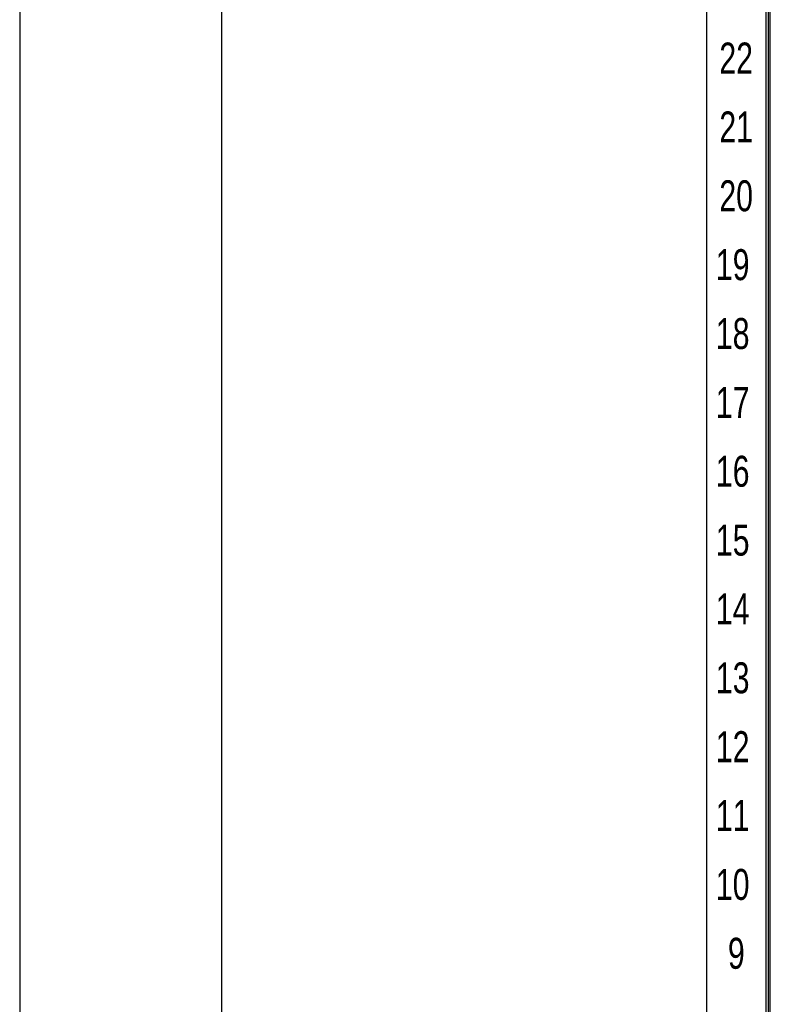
# Model space of a CAD drawing. Header units: millimetres. Extents: x 284 to 42354, y 172 to 67105.
# Tile 2 of 43: x 354 to 5977, y 7841 to 15155. Entities that reach past the tile are written whole.
import ezdxf
from ezdxf.enums import TextEntityAlignment as Align

# ---------------------------------------------------------------- set-up
doc = ezdxf.new("R2010")
doc.units = ezdxf.units.MM
for name, color, linetype, lineweight in [('2DE_OBJ_BKT-pp', 93, 'Continuous', 25), ('2DE_TXT', 53, 'Continuous', 15), ('CP_LINENORM', 251, 'Continuous', 25)]:
    doc.layers.add(name, color=color, linetype=linetype, lineweight=lineweight)
doc.layers.add('2DE_OBJ_TXT', color=53, linetype='Continuous')
doc.styles.add('CP_ATTR', font='ARIAL.TTF')
doc.styles.get("Standard").update_dxf_attribs({"font": 'arial.ttf'})

# ---------------------------------------------------------------- blocks, each defined once
blk = doc.blocks.new('2d_bkt_switchward_1_08_52m2dvd')
for points in [[(0, 1940.5), (0, 49.5), (40, 49.5), (40, 1940.5), (0, 1940.5)], [(38.5, 60), (38.5, 1931.51), (38.5, 1931.51)], [(41, 60), (41, 1930), (41, 1930)]]:
    blk.add_lwpolyline(points)
at = {"style": 'CP_ATTR', "flags": 9}
for tag in ['ARTICLE', 'PRODUCT-TYPE', 'PRODUCER', 'CHARACTER', 'OTHER']:
    blk.add_attdef(tag, text='', height=0.00005, dxfattribs=at).set_placement((67.41, 67.69), align=Align.MIDDLE_LEFT)
at = {"layer": '2DE_OBJ_TXT', "width": 0.7}
for s, p in [('22', (8.19, 1005.3)), ('21', (8.19, 960.85)), ('20', (8.19, 916.4)), ('19', (5.95, 871.95)), ('18', (5.95, 827.5)), ('17', (5.95, 783.05)), ('16', (5.95, 738.6)), ('15', (5.95, 694.15)), ('14', (5.95, 649.7)), ('13', (5.95, 605.25)), ('12', (5.95, 560.8)), ('11', (5.95, 516.35)), ('10', (5.95, 471.9)), ('9', (13.74, 427.45))]:
    blk.add_text(s, height=20, dxfattribs=at).set_placement(p)
at = {"layer": '2DE_TXT', "style": 'CP_ATTR', "width": 0.8}
for tag, p in [('NAME', (-3.39, 2020.54)), ('ORDER-NO', (-3.39, 2002.94))]:
    blk.add_attdef(tag, text='', height=10, dxfattribs=at).set_placement(p, align=Align.MIDDLE_LEFT)

msp = doc.modelspace()

# ---------------------------------------------------------------- linework, layer by layer
at = {"layer": 'CP_LINENORM', "linetype": 'Continuous'}
msp.add_line((353.8, 29872, 13.1), (353.8, 172, 13.1), dxfattribs=at)
at = {"layer": 'CP_LINENORM', "elevation": 13.1}
msp.add_lwpolyline([(1853.8, 672), (41853.8, 672), (41853.8, 29372), (1853.8, 29372)], close=True, dxfattribs=at)

# ---------------------------------------------------------------- block references
at = {"layer": '2DE_OBJ_BKT-pp', "xscale": 11.50760455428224, "yscale": 11.50760455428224, "zscale": 11.50760455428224}
msp.add_blockref('2d_bkt_switchward_1_08_52m2dvd', (5459.3, 3185.8, 41413.7), dxfattribs=at)

doc.saveas('drawing.dxf')
